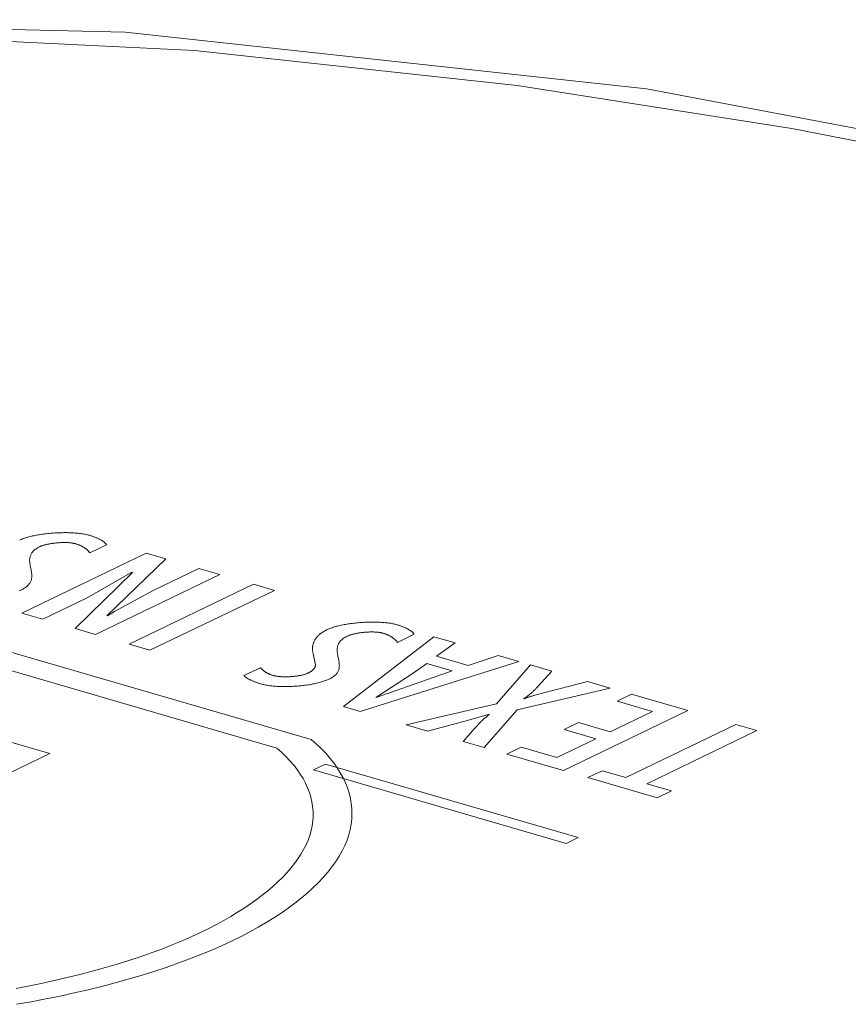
# Model space of a CAD drawing. Header units: millimetres. Extents: x 3925 to 5043, y -86 to 778.
# Tile 154 of 159: x 4830.28 to 4833.45, y 539.32 to 543.09. Entities that reach past the tile are written whole.
import ezdxf

# ---------------------------------------------------------------- set-up
doc = ezdxf.new("R2010")
doc.units = ezdxf.units.MM
doc.header["$LTSCALE"] = 46.255
doc.layers.add('H30K-TOP-COVDXF_CONTINUOUS_LINE', color=7, linetype='CONTINUOUS')

msp = doc.modelspace()

# ---------------------------------------------------------------- linework, layer by layer
at = {"layer": 'H30K-TOP-COVDXF_CONTINUOUS_LINE', "color": 7, "linetype": 'Continuous', "lineweight": 0}
for p, q in [((4830.5505, 541.0526), (4830.6144, 541.0834)), ((4830.7661, 541.052), (4830.2897, 540.8224)), ((4830.8409, 541.0302), (4830.7661, 541.052)), ((4830.6154, 540.8121), (4830.8409, 541.0302)), ((4830.7145, 540.9786), (4830.4941, 540.763)), ((4830.5401, 540.8809), (4830.7116, 540.9785)), ((4830.5713, 540.7405), (4831.0477, 540.97)), ((4830.9672, 540.9934), (4830.7922, 540.9091)), ((4831.0477, 540.97), (4830.9672, 540.9934)), ((4831.1765, 540.9326), (4830.7002, 540.703)), ((4831.257, 540.9092), (4831.1765, 540.9326)), ((4830.7922, 540.9091), (4830.6445, 540.8286)), ((4830.7806, 540.6796), (4831.257, 540.9092)), ((4830.3702, 540.799), (4830.5401, 540.8809)), ((4830.2897, 540.8224), (4830.3702, 540.799)), ((4830.6445, 540.8286), (4830.6183, 540.8122)), ((4830.4941, 540.763), (4830.5713, 540.7405)), ((4831.7281, 540.7101), (4831.792, 540.7409)), ((4831.3981, 540.3383), (4830.1507, 540.7011)), ((4830.7002, 540.703), (4830.7806, 540.6796)), ((4831.8672, 540.7317), (4831.5212, 540.4642)), ((4831.9485, 540.708), (4831.8672, 540.7317)), ((4831.8782, 540.6567), (4831.9485, 540.708)), ((4831.4058, 540.6667), (4831.4145, 540.6236)), ((4830.0958, 540.6457), (4831.2657, 540.3054)), ((4831.5848, 540.4457), (4832.1931, 540.6369)), ((4831.7881, 540.5916), (4831.8409, 540.6295)), ((4831.8409, 540.6295), (4831.9375, 540.6014)), ((4831.9988, 540.6216), (4831.8782, 540.6567)), ((4832.1142, 540.6598), (4831.9988, 540.6216)), ((4832.2373, 540.624), (4832.1071, 540.4749)), ((4832.1931, 540.6369), (4832.1142, 540.6598)), ((4832.3194, 540.6002), (4832.2373, 540.624)), ((4831.2041, 540.6131), (4831.1395, 540.5826)), ((4831.6457, 540.4993), (4831.7881, 540.5916)), ((4831.9375, 540.6014), (4831.6472, 540.4988)), ((4832.265, 540.5405), (4832.3194, 540.6002)), ((4832.4561, 540.5604), (4832.2777, 540.5141)), ((4832.543, 540.5351), (4832.4561, 540.5604)), ((4832.186, 540.4519), (4832.543, 540.5351)), ((4832.2643, 540.5106), (4832.259, 540.5092)), ((4832.2696, 540.512), (4832.2643, 540.5106)), ((4832.2777, 540.5141), (4832.2696, 540.512)), ((4832.6237, 540.5116), (4832.5687, 540.4852)), ((4832.8401, 540.4487), (4832.6237, 540.5116)), ((4832.1071, 540.4749), (4831.761, 540.3945)), ((4832.259, 540.5092), (4832.2537, 540.5077)), ((4832.5687, 540.4852), (4832.7047, 540.4456)), ((4831.5212, 540.4642), (4831.5848, 540.4457)), ((4832.0595, 540.3077), (4832.186, 540.4519)), ((4832.3638, 540.2192), (4832.8401, 540.4487)), ((4832.7047, 540.4456), (4832.5429, 540.3677)), ((4829.899, 540.4292), (4830.3973, 540.2843)), ((4831.843, 540.3706), (4831.9918, 540.4094)), ((4831.9918, 540.4094), (4832.0792, 540.4347)), ((4832.4215, 540.403), (4832.3665, 540.3765)), ((4832.5429, 540.3677), (4832.4215, 540.403)), ((4831.761, 540.3945), (4831.843, 540.3706)), ((4832.0258, 540.3828), (4831.9798, 540.3308)), ((4832.0301, 540.3876), (4832.0258, 540.3828)), ((4832.3665, 540.3765), (4832.488, 540.3412)), ((4833.0237, 540.3953), (4832.6022, 540.1922)), ((4832.6827, 540.1688), (4833.1042, 540.3719)), ((4833.1042, 540.3719), (4833.0237, 540.3953)), ((4831.9798, 540.3308), (4832.0595, 540.3077)), ((4832.488, 540.3412), (4832.3381, 540.269)), ((4832.2022, 540.3085), (4832.1473, 540.2821)), ((4832.3381, 540.269), (4832.2022, 540.3085)), ((4830.3973, 540.2843), (4829.086, 539.6524)), ((4832.1473, 540.2821), (4832.3638, 540.2192)), ((4831.4523, 540.2436), (4831.4068, 540.2216)), ((4831.4068, 540.2216), (4832.3746, 539.9401)), ((4832.4201, 539.9621), (4831.4523, 540.2436)), ((4832.5113, 540.2186), (4832.4564, 540.1922)), ((4832.6022, 540.1922), (4832.5113, 540.2186)), ((4832.4564, 540.1922), (4832.7228, 540.1147)), ((4832.7776, 540.1412), (4832.6827, 540.1688)), ((4832.7228, 540.1147), (4832.7776, 540.1412)), ((4832.3746, 539.9401), (4832.4201, 539.9621))]:
    msp.add_line(p, q, dxfattribs=at)
for points in [[(4836.4198, 542.0005), (4834.6548, 542.4578), (4832.6815, 542.8302), (4830.6852, 543.0477), (4828.667, 543.0949), (4826.6595, 542.9604), (4824.7083, 542.647), (4822.8408, 542.1697), (4821.0527, 541.5436)], [(4836.2187, 541.9775), (4835.6112, 542.1475), (4834.9256, 542.323), (4834.1423, 542.5018), (4833.2384, 542.6785), (4832.1868, 542.8426), (4830.9507, 542.9764), (4829.4842, 543.049), (4827.7985, 543.0121), (4826.1081, 542.8402), (4824.6521, 542.5788), (4823.4514, 542.2814), (4822.4566, 541.9774), (4821.6221, 541.6814), (4820.9098, 541.3986), (4820.2878, 541.129), (4819.7293, 540.8685)], [(4830.5486, 541.1201), (4830.5448, 541.1211), (4830.5408, 541.1221), (4830.5367, 541.1231), (4830.5324, 541.124), (4830.5281, 541.1248), (4830.5236, 541.1256), (4830.519, 541.1263), (4830.5143, 541.1269), (4830.5094, 541.1275), (4830.5045, 541.128), (4830.4995, 541.1285), (4830.4944, 541.1289), (4830.4892, 541.1293), (4830.484, 541.1296), (4830.4787, 541.1298), (4830.4733, 541.13), (4830.4678, 541.1302), (4830.4624, 541.1303), (4830.4568, 541.1303), (4830.4513, 541.1303), (4830.4457, 541.1302), (4830.44, 541.1301), (4830.4344, 541.1299), (4830.4287, 541.1297), (4830.423, 541.1294), (4830.4174, 541.1291), (4830.4117, 541.1287), (4830.406, 541.1283), (4830.4004, 541.1278), (4830.3948, 541.1273), (4830.3892, 541.1267), (4830.3836, 541.1261), (4830.3781, 541.1255), (4830.3726, 541.1248), (4830.3672, 541.124), (4830.3618, 541.1232), (4830.3565, 541.1224), (4830.3513, 541.1215), (4830.3461, 541.1205), (4830.341, 541.1196), (4830.336, 541.1185), (4830.3311, 541.1175), (4830.3263, 541.1164), (4830.3216, 541.1152), (4830.317, 541.114), (4830.3126, 541.1128), (4830.3082, 541.1115), (4830.304, 541.1102), (4830.2999, 541.1089), (4830.296, 541.1075), (4830.2922, 541.1061), (4830.2885, 541.1046), (4830.285, 541.1031), (4830.2817, 541.1015)], [(4830.6144, 541.0834), (4830.6135, 541.0847), (4830.6125, 541.086), (4830.6115, 541.0874), (4830.6103, 541.0887), (4830.6091, 541.09), (4830.6078, 541.0912), (4830.6064, 541.0925), (4830.605, 541.0938), (4830.6034, 541.095), (4830.6018, 541.0963), (4830.6001, 541.0975), (4830.5984, 541.0987), (4830.5965, 541.0999), (4830.5946, 541.101), (4830.5927, 541.1022), (4830.5906, 541.1034), (4830.5886, 541.1045), (4830.5864, 541.1056), (4830.5842, 541.1067), (4830.582, 541.1078), (4830.5797, 541.1088), (4830.5773, 541.1099), (4830.5749, 541.1109), (4830.5725, 541.1119), (4830.57, 541.1129), (4830.5674, 541.1139), (4830.5648, 541.1148), (4830.5622, 541.1157), (4830.5596, 541.1167), (4830.5569, 541.1175), (4830.5541, 541.1184), (4830.5514, 541.1193), (4830.5486, 541.1201)], [(4830.3227, 540.9997), (4830.3222, 541.0025), (4830.3217, 541.0053), (4830.3212, 541.008), (4830.3208, 541.0108), (4830.3204, 541.0136), (4830.3201, 541.0164), (4830.3199, 541.0191), (4830.3198, 541.0218), (4830.3197, 541.0246), (4830.3198, 541.0273), (4830.32, 541.03), (4830.3203, 541.0327), (4830.3208, 541.0353), (4830.3214, 541.0379), (4830.3221, 541.0406), (4830.323, 541.0432), (4830.3241, 541.0457), (4830.3254, 541.0483), (4830.3268, 541.0508), (4830.3285, 541.0533), (4830.3304, 541.0557), (4830.3325, 541.0582), (4830.3348, 541.0606), (4830.3374, 541.0629), (4830.3402, 541.0652), (4830.3433, 541.0675), (4830.3466, 541.0698), (4830.3503, 541.072), (4830.3542, 541.0742), (4830.3584, 541.0763)], [(4830.3584, 541.0763), (4830.3601, 541.0771), (4830.3619, 541.0779), (4830.3637, 541.0786), (4830.3656, 541.0793), (4830.3676, 541.0801), (4830.3697, 541.0808), (4830.3718, 541.0815), (4830.374, 541.0821), (4830.3762, 541.0828), (4830.3785, 541.0834), (4830.3809, 541.084), (4830.3833, 541.0846), (4830.3858, 541.0852), (4830.3883, 541.0858), (4830.3908, 541.0863), (4830.3934, 541.0868), (4830.396, 541.0873), (4830.3987, 541.0878), (4830.4014, 541.0882), (4830.4041, 541.0887), (4830.4069, 541.0891), (4830.4096, 541.0895), (4830.4124, 541.0899), (4830.4152, 541.0902), (4830.4181, 541.0905), (4830.4209, 541.0908), (4830.4238, 541.0911), (4830.4266, 541.0914), (4830.4295, 541.0916), (4830.4323, 541.0918), (4830.4352, 541.092), (4830.438, 541.0921), (4830.4409, 541.0922), (4830.4437, 541.0923), (4830.4465, 541.0924), (4830.4493, 541.0924), (4830.4521, 541.0925), (4830.4548, 541.0925), (4830.4576, 541.0924), (4830.4603, 541.0923), (4830.4629, 541.0923), (4830.4656, 541.0921), (4830.4682, 541.092), (4830.4708, 541.0918), (4830.4733, 541.0916), (4830.4757, 541.0913), (4830.4782, 541.0911), (4830.4805, 541.0908), (4830.4829, 541.0904), (4830.4851, 541.09), (4830.4873, 541.0896), (4830.4895, 541.0892), (4830.4915, 541.0887), (4830.4935, 541.0882), (4830.4955, 541.0877)], [(4830.4955, 541.0877), (4830.4979, 541.087), (4830.5003, 541.0862), (4830.5027, 541.0854), (4830.505, 541.0846), (4830.5072, 541.0837), (4830.5094, 541.0829), (4830.5115, 541.082), (4830.5136, 541.0811), (4830.5156, 541.0802), (4830.5176, 541.0792), (4830.5195, 541.0782), (4830.5213, 541.0773), (4830.5231, 541.0763), (4830.5249, 541.0752), (4830.5266, 541.0742), (4830.5283, 541.0731), (4830.5299, 541.0721), (4830.5314, 541.071), (4830.533, 541.0699), (4830.5344, 541.0688), (4830.5359, 541.0677), (4830.5372, 541.0666), (4830.5386, 541.0654), (4830.5399, 541.0643), (4830.5411, 541.0631), (4830.5423, 541.062), (4830.5435, 541.0608), (4830.5446, 541.0597), (4830.5457, 541.0585), (4830.5467, 541.0573), (4830.5477, 541.0561), (4830.5487, 541.055), (4830.5496, 541.0538), (4830.5505, 541.0526)], [(4830.2893, 540.9119), (4830.2935, 540.914), (4830.2974, 540.9162), (4830.3011, 540.9184), (4830.3044, 540.9206), (4830.3075, 540.9229), (4830.3103, 540.9252), (4830.3129, 540.9276), (4830.3152, 540.93), (4830.3173, 540.9324), (4830.3192, 540.9349), (4830.3209, 540.9374), (4830.3223, 540.9399), (4830.3236, 540.9424), (4830.3247, 540.945), (4830.3256, 540.9476), (4830.3263, 540.9502), (4830.3269, 540.9529), (4830.3274, 540.9555), (4830.3277, 540.9582), (4830.3279, 540.9609), (4830.328, 540.9636), (4830.3279, 540.9663), (4830.3278, 540.9691), (4830.3276, 540.9718), (4830.3273, 540.9746), (4830.3269, 540.9773), (4830.3265, 540.9801), (4830.326, 540.9829), (4830.3255, 540.9857), (4830.325, 540.9885), (4830.3227, 540.9997)], [(4830.2792, 540.9075), (4830.2827, 540.9089), (4830.2861, 540.9104), (4830.2893, 540.9119)], [(4831.7262, 540.7776), (4831.7224, 540.7786), (4831.7184, 540.7796), (4831.7143, 540.7806), (4831.71, 540.7815), (4831.7057, 540.7823), (4831.7012, 540.783), (4831.6966, 540.7837), (4831.6918, 540.7844), (4831.687, 540.785), (4831.6821, 540.7855), (4831.6771, 540.786), (4831.672, 540.7864), (4831.6668, 540.7868), (4831.6616, 540.7871), (4831.6562, 540.7873), (4831.6509, 540.7875), (4831.6454, 540.7877), (4831.6399, 540.7877), (4831.6344, 540.7878), (4831.6288, 540.7878), (4831.6232, 540.7877), (4831.6176, 540.7876), (4831.612, 540.7874), (4831.6063, 540.7872), (4831.6006, 540.7869), (4831.595, 540.7866), (4831.5893, 540.7862), (4831.5836, 540.7858), (4831.578, 540.7853), (4831.5724, 540.7848), (4831.5668, 540.7842), (4831.5612, 540.7836), (4831.5557, 540.7829), (4831.5502, 540.7822), (4831.5448, 540.7815), (4831.5394, 540.7807), (4831.5341, 540.7798), (4831.5289, 540.7789), (4831.5237, 540.778), (4831.5186, 540.777), (4831.5136, 540.776), (4831.5087, 540.775), (4831.5039, 540.7738), (4831.4992, 540.7727), (4831.4947, 540.7715), (4831.4902, 540.7703), (4831.4858, 540.769), (4831.4816, 540.7677), (4831.4775, 540.7663), (4831.4736, 540.765), (4831.4698, 540.7635), (4831.4661, 540.7621), (4831.4627, 540.7606), (4831.4593, 540.759)], [(4831.792, 540.7409), (4831.7911, 540.7422), (4831.7901, 540.7435), (4831.7891, 540.7448), (4831.7879, 540.7462), (4831.7867, 540.7475), (4831.7854, 540.7487), (4831.784, 540.75), (4831.7825, 540.7513), (4831.781, 540.7525), (4831.7794, 540.7537), (4831.7777, 540.755), (4831.7759, 540.7562), (4831.7741, 540.7574), (4831.7722, 540.7585), (4831.7703, 540.7597), (4831.7682, 540.7608), (4831.7662, 540.762), (4831.764, 540.7631), (4831.7618, 540.7642), (4831.7596, 540.7653), (4831.7573, 540.7663), (4831.7549, 540.7674), (4831.7525, 540.7684), (4831.75, 540.7694), (4831.7475, 540.7704), (4831.745, 540.7714), (4831.7424, 540.7723), (4831.7398, 540.7732), (4831.7371, 540.7741), (4831.7344, 540.775), (4831.7317, 540.7759), (4831.729, 540.7768), (4831.7262, 540.7776)], [(4831.4593, 540.759), (4831.4556, 540.7572), (4831.4521, 540.7553), (4831.4487, 540.7534), (4831.4454, 540.7515), (4831.4423, 540.7495), (4831.4393, 540.7475), (4831.4364, 540.7455), (4831.4337, 540.7434), (4831.4311, 540.7413), (4831.4286, 540.7392), (4831.4263, 540.7371), (4831.4241, 540.7349), (4831.422, 540.7327), (4831.42, 540.7305), (4831.4181, 540.7283), (4831.4164, 540.7261), (4831.4148, 540.7238), (4831.4132, 540.7215), (4831.4118, 540.7193), (4831.4105, 540.717), (4831.4094, 540.7147), (4831.4083, 540.7124), (4831.4073, 540.7101), (4831.4064, 540.7077), (4831.4057, 540.7054), (4831.405, 540.7031), (4831.4044, 540.7008), (4831.4039, 540.6984), (4831.4035, 540.6961), (4831.4032, 540.6938), (4831.403, 540.6915), (4831.4028, 540.6892), (4831.4028, 540.6869), (4831.4028, 540.6846), (4831.4029, 540.6823), (4831.4031, 540.68), (4831.4034, 540.6777), (4831.4037, 540.6755), (4831.4041, 540.6733), (4831.4046, 540.6711), (4831.4052, 540.6689), (4831.4058, 540.6667)], [(4831.536, 540.7338), (4831.5377, 540.7346), (4831.5394, 540.7353), (4831.5413, 540.7361), (4831.5432, 540.7368), (4831.5452, 540.7376), (4831.5472, 540.7383), (4831.5494, 540.7389), (4831.5515, 540.7396), (4831.5538, 540.7403), (4831.5561, 540.7409), (4831.5585, 540.7415), (4831.5609, 540.7421), (4831.5633, 540.7427), (4831.5659, 540.7433), (4831.5684, 540.7438), (4831.571, 540.7443), (4831.5736, 540.7448), (4831.5763, 540.7453), (4831.579, 540.7457), (4831.5817, 540.7462), (4831.5845, 540.7466), (4831.5872, 540.747), (4831.59, 540.7473), (4831.5929, 540.7477), (4831.5957, 540.748), (4831.5985, 540.7483), (4831.6014, 540.7486), (4831.6042, 540.7488), (4831.6071, 540.7491), (4831.61, 540.7493), (4831.6128, 540.7494), (4831.6157, 540.7496), (4831.6185, 540.7497), (4831.6213, 540.7498), (4831.6242, 540.7499), (4831.627, 540.7499), (4831.6297, 540.7499), (4831.6325, 540.7499), (4831.6352, 540.7499), (4831.6379, 540.7498), (4831.6406, 540.7497), (4831.6433, 540.7496), (4831.6459, 540.7494), (4831.6484, 540.7493), (4831.651, 540.749), (4831.6534, 540.7488), (4831.6559, 540.7485), (4831.6582, 540.7482), (4831.6606, 540.7479), (4831.6628, 540.7475), (4831.665, 540.7471), (4831.6672, 540.7467), (4831.6692, 540.7462), (4831.6713, 540.7457), (4831.6732, 540.7452)], [(4831.6732, 540.7452), (4831.6756, 540.7444), (4831.678, 540.7436), (4831.6804, 540.7429), (4831.6827, 540.742), (4831.6849, 540.7412), (4831.6871, 540.7403), (4831.6892, 540.7395), (4831.6913, 540.7386), (4831.6933, 540.7376), (4831.6952, 540.7367), (4831.6971, 540.7357), (4831.699, 540.7347), (4831.7008, 540.7337), (4831.7025, 540.7327), (4831.7042, 540.7317), (4831.7059, 540.7306), (4831.7075, 540.7296), (4831.7091, 540.7285), (4831.7106, 540.7274), (4831.712, 540.7263), (4831.7135, 540.7252), (4831.7148, 540.724), (4831.7162, 540.7229), (4831.7175, 540.7218), (4831.7187, 540.7206), (4831.7199, 540.7195), (4831.7211, 540.7183), (4831.7222, 540.7171), (4831.7233, 540.716), (4831.7243, 540.7148), (4831.7253, 540.7136), (4831.7263, 540.7125), (4831.7272, 540.7113), (4831.7281, 540.7101)], [(4831.5003, 540.6572), (4831.4998, 540.66), (4831.4993, 540.6627), (4831.4988, 540.6655), (4831.4984, 540.6683), (4831.498, 540.6711), (4831.4977, 540.6738), (4831.4975, 540.6766), (4831.4974, 540.6793), (4831.4973, 540.6821), (4831.4974, 540.6848), (4831.4976, 540.6875), (4831.4979, 540.6901), (4831.4983, 540.6928), (4831.4989, 540.6954), (4831.4997, 540.6981), (4831.5006, 540.7006), (4831.5017, 540.7032), (4831.5029, 540.7058), (4831.5044, 540.7083), (4831.5061, 540.7108), (4831.5079, 540.7132), (4831.51, 540.7157), (4831.5124, 540.718), (4831.5149, 540.7204), (4831.5178, 540.7227), (4831.5208, 540.725), (4831.5242, 540.7273), (4831.5278, 540.7295), (4831.5318, 540.7317), (4831.536, 540.7338)], [(4831.4669, 540.5693), (4831.4711, 540.5715), (4831.4751, 540.5736), (4831.4787, 540.5758), (4831.4821, 540.5781), (4831.4851, 540.5804), (4831.488, 540.5827), (4831.4905, 540.5851), (4831.4929, 540.5875), (4831.495, 540.5899), (4831.4969, 540.5924), (4831.4985, 540.5948), (4831.5, 540.5974), (4831.5012, 540.5999), (4831.5023, 540.6025), (4831.5032, 540.6051), (4831.504, 540.6077), (4831.5046, 540.6103), (4831.505, 540.613), (4831.5053, 540.6157), (4831.5055, 540.6184), (4831.5056, 540.6211), (4831.5055, 540.6238), (4831.5054, 540.6265), (4831.5052, 540.6293), (4831.5049, 540.632), (4831.5045, 540.6348), (4831.5041, 540.6376), (4831.5036, 540.6404), (4831.5031, 540.6432), (4831.5026, 540.646), (4831.5003, 540.6572)], [(4831.2524, 540.5834), (4831.2502, 540.5841), (4831.2481, 540.5847), (4831.246, 540.5854), (4831.244, 540.5862), (4831.242, 540.5869), (4831.24, 540.5876), (4831.2381, 540.5884), (4831.2363, 540.5892), (4831.2345, 540.59), (4831.2327, 540.5909), (4831.231, 540.5917), (4831.2294, 540.5926), (4831.2277, 540.5934), (4831.2262, 540.5943), (4831.2246, 540.5952), (4831.2231, 540.5961), (4831.2217, 540.5971), (4831.2203, 540.598), (4831.2189, 540.599), (4831.2176, 540.5999), (4831.2163, 540.6009), (4831.2151, 540.6019), (4831.2139, 540.6029), (4831.2127, 540.6039), (4831.2116, 540.6049), (4831.2105, 540.6059), (4831.2095, 540.6069), (4831.2085, 540.6079), (4831.2075, 540.6089), (4831.2066, 540.61), (4831.2057, 540.611), (4831.2049, 540.612), (4831.2041, 540.6131)], [(4831.3852, 540.5921), (4831.3835, 540.5914), (4831.3818, 540.5906), (4831.38, 540.5899), (4831.3781, 540.5892), (4831.3761, 540.5885), (4831.3741, 540.5878), (4831.372, 540.5872), (4831.3698, 540.5866), (4831.3676, 540.5859), (4831.3653, 540.5854), (4831.363, 540.5848), (4831.3606, 540.5843), (4831.3581, 540.5837), (4831.3556, 540.5833), (4831.3531, 540.5828), (4831.3505, 540.5823), (4831.3479, 540.5819), (4831.3453, 540.5815), (4831.3426, 540.5811), (4831.3399, 540.5807), (4831.3372, 540.5804), (4831.3344, 540.5801), (4831.3317, 540.5798), (4831.3289, 540.5795), (4831.3261, 540.5793), (4831.3233, 540.5791), (4831.3205, 540.5789), (4831.3176, 540.5787), (4831.3148, 540.5786), (4831.312, 540.5784), (4831.3092, 540.5783), (4831.3064, 540.5783), (4831.3036, 540.5782), (4831.3008, 540.5782), (4831.298, 540.5782), (4831.2953, 540.5782), (4831.2925, 540.5783), (4831.2898, 540.5784), (4831.2871, 540.5785), (4831.2845, 540.5786), (4831.2819, 540.5788), (4831.2793, 540.579), (4831.2768, 540.5792), (4831.2743, 540.5794), (4831.2718, 540.5797), (4831.2694, 540.58), (4831.2671, 540.5803), (4831.2648, 540.5807), (4831.2626, 540.5811), (4831.2604, 540.5815), (4831.2583, 540.5819), (4831.2562, 540.5824), (4831.2543, 540.5829), (4831.2524, 540.5834)], [(4831.4145, 540.6236), (4831.4144, 540.6227), (4831.4143, 540.6217), (4831.4141, 540.6207), (4831.4139, 540.6197), (4831.4136, 540.6187), (4831.4133, 540.6177), (4831.4129, 540.6167), (4831.4125, 540.6157), (4831.412, 540.6147), (4831.4114, 540.6136), (4831.4108, 540.6126), (4831.4102, 540.6116), (4831.4095, 540.6106), (4831.4087, 540.6096), (4831.4079, 540.6086), (4831.4071, 540.6077), (4831.4062, 540.6067), (4831.4052, 540.6057), (4831.4042, 540.6047), (4831.4032, 540.6038), (4831.402, 540.6028), (4831.4009, 540.6018), (4831.3997, 540.6009), (4831.3984, 540.6), (4831.3972, 540.599), (4831.3958, 540.5981), (4831.3944, 540.5972), (4831.393, 540.5964), (4831.3915, 540.5955), (4831.39, 540.5946), (4831.3884, 540.5938), (4831.3868, 540.5929), (4831.3852, 540.5921)], [(4831.1395, 540.5826), (4831.1409, 540.5813), (4831.1423, 540.58), (4831.1439, 540.5788), (4831.1454, 540.5776), (4831.1471, 540.5764), (4831.1488, 540.5752), (4831.1507, 540.574), (4831.1525, 540.5728), (4831.1545, 540.5717), (4831.1565, 540.5705), (4831.1585, 540.5694), (4831.1606, 540.5683), (4831.1628, 540.5672), (4831.165, 540.5661), (4831.1673, 540.5651), (4831.1697, 540.564), (4831.172, 540.563), (4831.1745, 540.562), (4831.1769, 540.561), (4831.1794, 540.56), (4831.182, 540.559), (4831.1846, 540.5581), (4831.1872, 540.5571), (4831.1898, 540.5562), (4831.1925, 540.5553), (4831.1952, 540.5544), (4831.1979, 540.5535), (4831.2007, 540.5527), (4831.2034, 540.5518), (4831.2062, 540.551), (4831.209, 540.5501)], [(4831.209, 540.5501), (4831.2127, 540.5491), (4831.2166, 540.5481), (4831.2206, 540.5472), (4831.2247, 540.5464), (4831.2289, 540.5456), (4831.2332, 540.5449), (4831.2377, 540.5442), (4831.2422, 540.5436), (4831.2469, 540.5431), (4831.2517, 540.5426), (4831.2565, 540.5421), (4831.2614, 540.5418), (4831.2664, 540.5414), (4831.2715, 540.5412), (4831.2766, 540.5409), (4831.2818, 540.5408), (4831.2871, 540.5407), (4831.2924, 540.5406), (4831.2977, 540.5406), (4831.3031, 540.5407), (4831.3085, 540.5408), (4831.314, 540.5409), (4831.3194, 540.5411), (4831.3249, 540.5414), (4831.3304, 540.5417), (4831.3358, 540.542), (4831.3413, 540.5424), (4831.3468, 540.5429), (4831.3522, 540.5433), (4831.3577, 540.5439), (4831.3631, 540.5445), (4831.3684, 540.5451), (4831.3738, 540.5458), (4831.3791, 540.5465), (4831.3843, 540.5472), (4831.3895, 540.548), (4831.3946, 540.5489), (4831.3997, 540.5498), (4831.4047, 540.5507), (4831.4096, 540.5517), (4831.4144, 540.5527), (4831.4191, 540.5538), (4831.4238, 540.5548), (4831.4283, 540.556), (4831.4328, 540.5571), (4831.4371, 540.5584), (4831.4413, 540.5596), (4831.4454, 540.5609), (4831.4493, 540.5622), (4831.4531, 540.5636), (4831.4568, 540.5649), (4831.4603, 540.5664), (4831.4637, 540.5678), (4831.4669, 540.5693)], [(4832.2112, 540.494), (4832.2143, 540.496), (4832.2174, 540.498), (4832.2204, 540.5), (4832.2233, 540.502), (4832.2261, 540.5041), (4832.2288, 540.5062), (4832.2315, 540.5082), (4832.2341, 540.5103), (4832.2366, 540.5124), (4832.2391, 540.5146), (4832.2414, 540.5167), (4832.2438, 540.5188), (4832.2461, 540.521), (4832.2483, 540.5231), (4832.2505, 540.5253), (4832.2527, 540.5274), (4832.2548, 540.5296), (4832.2569, 540.5318), (4832.259, 540.534), (4832.261, 540.5361), (4832.265, 540.5405)], [(4832.2537, 540.5077), (4832.2511, 540.5069), (4832.2485, 540.5062), (4832.2459, 540.5054), (4832.2434, 540.5046), (4832.2408, 540.5038), (4832.2383, 540.503), (4832.2358, 540.5022), (4832.2334, 540.5014), (4832.2309, 540.5006), (4832.2285, 540.4998), (4832.2262, 540.4989), (4832.2239, 540.498), (4832.2216, 540.4972), (4832.2193, 540.4963), (4832.2171, 540.4954), (4832.2149, 540.4944), (4832.2128, 540.4935)], [(4832.0808, 540.4342), (4832.0776, 540.432), (4832.0745, 540.4297), (4832.0716, 540.4275), (4832.0687, 540.4252), (4832.0659, 540.4229), (4832.0631, 540.4206), (4832.0604, 540.4183), (4832.0578, 540.416), (4832.0553, 540.4136), (4832.0528, 540.4113), (4832.0503, 540.4089), (4832.0479, 540.4066), (4832.0456, 540.4042), (4832.0433, 540.4019), (4832.041, 540.3995), (4832.0388, 540.3971), (4832.0366, 540.3947), (4832.0344, 540.3924), (4832.0301, 540.3876)], [(4831.0955, 539.5673), (4831.1296, 539.5841), (4831.1625, 539.6013), (4831.1943, 539.6189), (4831.2249, 539.6368), (4831.2543, 539.655), (4831.2824, 539.6735), (4831.3094, 539.6923), (4831.335, 539.7113), (4831.3594, 539.7305), (4831.3824, 539.75), (4831.4041, 539.7697), (4831.4245, 539.7895), (4831.4434, 539.8096), (4831.4609, 539.8297), (4831.477, 539.85), (4831.4916, 539.8704), (4831.5047, 539.8909), (4831.5163, 539.9115), (4831.5264, 539.9321), (4831.5349, 539.9528), (4831.5417, 539.973), (4831.5469, 539.9932), (4831.5507, 540.0133), (4831.553, 540.0334), (4831.5538, 540.0535), (4831.5532, 540.0736), (4831.5512, 540.0935), (4831.5477, 540.1134), (4831.5428, 540.1331), (4831.5365, 540.1527), (4831.5288, 540.1722), (4831.5197, 540.1915), (4831.5092, 540.2106), (4831.4973, 540.2296), (4831.4841, 540.2483), (4831.4696, 540.2668), (4831.4537, 540.2851), (4831.4365, 540.3031), (4831.4179, 540.3208), (4831.3981, 540.3383)], [(4831.2657, 540.3054), (4831.2838, 540.2895), (4831.3007, 540.2732), (4831.3164, 540.2568), (4831.3308, 540.24), (4831.344, 540.2231), (4831.3559, 540.2059), (4831.3665, 540.1886), (4831.3759, 540.1711), (4831.384, 540.1534), (4831.3908, 540.1355), (4831.3963, 540.1176), (4831.4004, 540.0995), (4831.4033, 540.0813), (4831.4049, 540.063), (4831.4051, 540.0447), (4831.4039, 540.0263), (4831.4015, 540.0079), (4831.3976, 539.9895), (4831.3924, 539.971), (4831.3858, 539.9526), (4831.378, 539.9346), (4831.3689, 539.9165), (4831.3585, 539.8986), (4831.3468, 539.8807), (4831.3339, 539.8629), (4831.3198, 539.8452), (4831.3044, 539.8276), (4831.2879, 539.8101), (4831.2702, 539.7927), (4831.2514, 539.7755), (4831.2315, 539.7585), (4831.2105, 539.7416), (4831.1884, 539.7249), (4831.1653, 539.7084), (4831.1412, 539.6921), (4831.116, 539.6761), (4831.0899, 539.6603), (4831.0628, 539.6447), (4831.0348, 539.6294), (4831.0059, 539.6144), (4830.9761, 539.5997)], [(4830.9761, 539.5997), (4830.9406, 539.5831), (4830.9037, 539.5669), (4830.8654, 539.551), (4830.8258, 539.5355), (4830.785, 539.5204), (4830.743, 539.5058), (4830.6998, 539.4915), (4830.6555, 539.4777), (4830.6102, 539.4644), (4830.5639, 539.4515), (4830.5167, 539.4391), (4830.4686, 539.4272), (4830.4196, 539.4159), (4830.3699, 539.405), (4830.3195, 539.3947), (4830.2684, 539.385)], [(4830.2697, 539.3238), (4830.3259, 539.3338), (4830.3815, 539.3444), (4830.4363, 539.3556), (4830.4904, 539.3674), (4830.5436, 539.3797), (4830.5959, 539.3926), (4830.6473, 539.4061), (4830.6976, 539.4201), (4830.7469, 539.4346), (4830.795, 539.4496), (4830.842, 539.4651), (4830.8877, 539.4811), (4830.9321, 539.4975), (4830.9751, 539.5143), (4831.0168, 539.5316), (4831.0569, 539.5492), (4831.0955, 539.5673)]]:
    msp.add_lwpolyline(points, dxfattribs=at)

doc.saveas('drawing.dxf')
